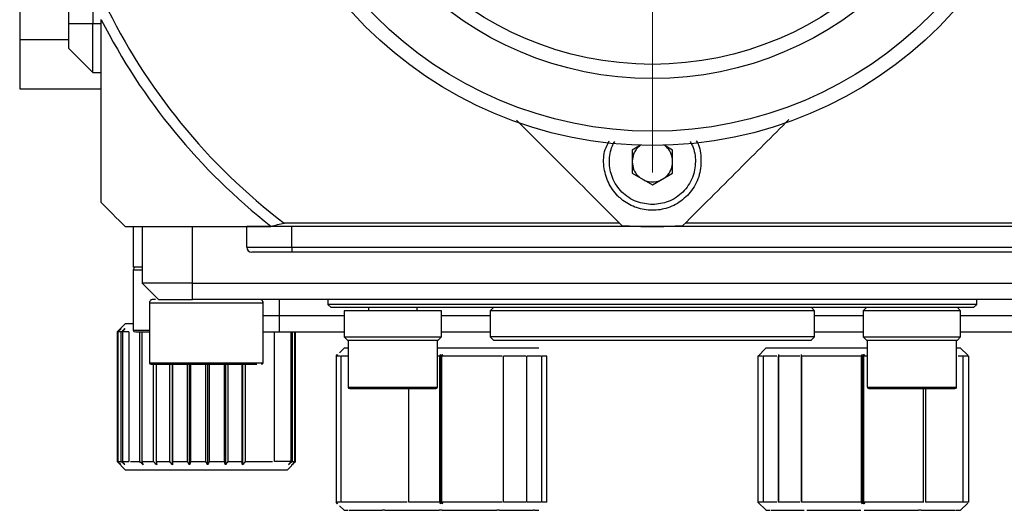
# Model space of a CAD drawing. Header units: inches. Extents: x 2.7 to 30.9, y 2.6 to 27.9.
# Tile 17 of 20: x 19 to 21.4, y 24.4 to 25.6. Entities that reach past the tile are written whole.
import ezdxf

# ---------------------------------------------------------------- set-up
doc = ezdxf.new("R2010")
doc.units = ezdxf.units.IN
doc.header["$MEASUREMENT"] = 0

# ---------------------------------------------------------------- blocks, each defined once
blk = doc.blocks.new('SW_CENTERMARKSYMBOL_8')
at = {"color": 0, "linetype": 'Continuous', "lineweight": 18}
for p, q in [((0, 0.2), (0, 1.0497)), ((0, 0), (0, 0.1)), ((-0.2, 0), (-1.0497, 0)), ((0, 0), (-0.1, 0)), ((0, 0), (0, -0.1)), ((0, 0), (0.1, 0)), ((0.2, 0), (1.0497, 0)), ((0, -0.2), (0, -1.0497))]:
    blk.add_line(p, q, dxfattribs=at)

msp = doc.modelspace()

# ---------------------------------------------------------------- linework, layer by layer
at = {"color": 7, "linetype": 'Continuous', "lineweight": 25}
for p, q in [((19.1407, 26.9993), (19.1407, 25.6213)), ((19.1997, 26.9993), (19.1997, 25.6213)), ((19.0226, 25.8379), (19.0226, 25.582)), ((19.1997, 25.6213), (19.1407, 25.6213)), ((19.1407, 25.6213), (19.1407, 25.5623)), ((19.2194, 25.6213), (19.1997, 25.6213)), ((19.1997, 25.5032), (19.1997, 25.6213)), ((19.0226, 25.582), (19.0226, 25.4638)), ((19.1407, 25.5623), (19.1997, 25.5032)), ((19.1997, 25.5032), (19.2194, 25.5032)), ((19.0226, 25.4638), (19.2194, 25.4638)), ((20.5291, 25.3265), (20.5091, 25.3149)), ((20.5091, 25.3149), (20.5091, 25.2584)), ((20.6069, 25.3149), (20.5869, 25.3265)), ((20.6069, 25.2584), (20.6069, 25.3149)), ((20.5091, 25.2584), (20.558, 25.2302)), ((20.558, 25.2302), (20.6069, 25.2584)), ((19.2982, 25.1292), (19.2982, 25.0308)), ((19.3198, 25.1292), (19.3198, 24.9914)), ((19.5737, 25.0792), (19.5737, 25.1292)), ((19.6323, 25.1292), (19.5737, 25.1292)), ((21.4836, 25.1292), (19.6323, 25.1292)), ((20.4785, 25.1371), (19.6648, 25.1371)), ((19.6831, 25.0792), (19.6831, 25.1292)), ((21.4512, 25.1371), (20.6375, 25.1371)), ((19.5737, 25.0792), (19.6831, 25.0792)), ((19.6831, 25.0667), (19.5862, 25.0667)), ((19.6831, 25.0792), (19.6831, 25.0667)), ((19.6831, 25.0792), (21.4329, 25.0792)), ((21.4329, 25.0667), (19.6831, 25.0667)), ((19.3198, 25.0308), (19.2982, 25.0308)), ((19.2982, 25.0229), (19.2982, 24.8772)), ((19.4419, 24.9914), (19.3198, 24.9914)), ((19.3198, 24.9914), (19.3592, 24.952)), ((19.4419, 24.952), (19.4419, 24.9914)), ((19.4419, 24.9914), (21.6741, 24.9914)), ((19.3375, 24.9469), (19.3375, 24.7985)), ((19.3522, 24.952), (19.3454, 24.952)), ((19.3592, 24.952), (19.4419, 24.952)), ((21.6741, 24.952), (19.4419, 24.952)), ((19.6131, 24.7985), (19.6131, 24.9469)), ((19.7706, 24.952), (19.7706, 24.9402)), ((21.3454, 24.9402), (21.3454, 24.952)), ((19.7706, 24.9402), (19.7785, 24.9324)), ((21.3454, 24.9402), (19.7706, 24.9402)), ((21.3375, 24.9324), (19.7785, 24.9324)), ((19.81, 24.9245), (19.81, 24.8615)), ((19.9281, 24.9245), (19.81, 24.9245)), ((19.869, 24.9324), (19.869, 24.9245)), ((20.0462, 24.9245), (19.9281, 24.9245)), ((19.9871, 24.9245), (19.9871, 24.9324)), ((20.0462, 24.8615), (20.0462, 24.9245)), ((20.1722, 24.9324), (20.1643, 24.9245)), ((20.1643, 24.9245), (20.1643, 24.8615)), ((20.558, 24.9245), (20.1643, 24.9245)), ((20.9517, 24.9245), (20.558, 24.9245)), ((20.9517, 24.9245), (20.9438, 24.9324)), ((20.9517, 24.8615), (20.9517, 24.9245)), ((21.0777, 24.9324), (21.0698, 24.9245)), ((21.0698, 24.9245), (21.0698, 24.8615)), ((21.1879, 24.9245), (21.0698, 24.9245)), ((21.306, 24.9245), (21.1879, 24.9245)), ((21.306, 24.9245), (21.2982, 24.9324)), ((21.306, 24.8615), (21.306, 24.9245)), ((21.3375, 24.9324), (21.3454, 24.9402)), ((19.6131, 24.9127), (19.6525, 24.9127)), ((19.6525, 24.9127), (19.81, 24.9127)), ((19.6525, 24.9127), (19.6525, 24.8733)), ((20.0462, 24.9127), (20.1643, 24.9127)), ((20.9517, 24.9127), (21.0698, 24.9127)), ((21.306, 24.9127), (21.4635, 24.9127)), ((19.2785, 24.893), (19.2588, 24.8733)), ((19.2982, 24.893), (19.2785, 24.893)), ((19.2588, 24.8733), (19.2588, 24.5583)), ((19.2599, 24.8733), (19.2588, 24.8733)), ((19.2599, 24.5583), (19.2599, 24.8733)), ((19.2692, 24.8733), (19.2608, 24.8733)), ((19.2608, 24.8733), (19.2608, 24.5583)), ((19.2692, 24.5583), (19.2692, 24.8733)), ((19.2874, 24.8733), (19.2717, 24.8733)), ((19.2717, 24.8733), (19.2717, 24.5583)), ((19.2874, 24.8733), (19.2874, 24.5583)), ((19.3139, 24.5583), (19.3139, 24.8733)), ((19.3193, 24.8733), (19.3193, 24.5583)), ((19.6131, 24.8733), (19.6525, 24.8733)), ((19.6409, 24.5583), (19.6409, 24.8733)), ((19.6525, 24.8733), (19.81, 24.8733)), ((19.681, 24.5583), (19.681, 24.8733)), ((19.6834, 24.8733), (19.6834, 24.5583)), ((19.6906, 24.5583), (19.6906, 24.8733)), ((19.6913, 24.8733), (19.6913, 24.5583)), ((19.6919, 24.5583), (19.6919, 24.8733)), ((19.81, 24.8615), (19.8178, 24.8536)), ((19.81, 24.8615), (19.9281, 24.8615)), ((19.8178, 24.8536), (19.9281, 24.8536)), ((19.8198, 24.8536), (19.8198, 24.7394)), ((19.9281, 24.8615), (20.0462, 24.8615)), ((19.9281, 24.8536), (20.0383, 24.8536)), ((20.0363, 24.7394), (20.0363, 24.8536)), ((20.0383, 24.8536), (20.0462, 24.8615)), ((20.0462, 24.8733), (20.1643, 24.8733)), ((20.1643, 24.8615), (20.1722, 24.8536)), ((20.9516, 24.8615), (20.1643, 24.8615)), ((20.1722, 24.8536), (20.1722, 24.8536)), ((20.1722, 24.8536), (20.5659, 24.8536)), ((20.5659, 24.8536), (20.9438, 24.8536)), ((20.9434, 24.8532), (20.9517, 24.8615)), ((20.9517, 24.8733), (21.0698, 24.8733)), ((21.0698, 24.8615), (21.0777, 24.8536)), ((21.0698, 24.8615), (21.1879, 24.8615)), ((21.0777, 24.8536), (21.2982, 24.8536)), ((21.0796, 24.8536), (21.0796, 24.7394)), ((21.1879, 24.8615), (21.306, 24.8615)), ((21.2962, 24.7394), (21.2962, 24.8536)), ((21.2982, 24.8536), (21.306, 24.8615)), ((21.306, 24.8733), (21.4635, 24.8733)), ((19.81, 24.8339), (19.7989, 24.8228)), ((19.8198, 24.8339), (19.81, 24.8339)), ((20.2824, 24.8339), (20.0363, 24.8339)), ((20.8336, 24.8339), (20.8136, 24.8139)), ((21.0796, 24.8339), (20.8336, 24.8339)), ((21.306, 24.8339), (21.2962, 24.8339)), ((21.3232, 24.8168), (21.306, 24.8339)), ((19.7903, 24.8142), (19.7942, 24.8182)), ((19.7942, 24.8182), (19.7903, 24.8142)), ((19.8015, 24.8142), (19.7903, 24.8142)), ((19.7903, 24.8142), (19.7903, 24.4599)), ((19.8198, 24.8142), (19.8029, 24.8142)), ((19.8029, 24.4599), (19.8029, 24.8142)), ((20.0419, 24.8142), (20.0363, 24.8142)), ((20.0419, 24.8142), (20.0442, 24.8182)), ((20.0419, 24.4599), (20.0419, 24.8142)), ((20.0442, 24.8182), (20.0464, 24.8142)), ((20.0442, 24.8182), (20.0442, 24.456)), ((20.1931, 24.8142), (20.0464, 24.8142)), ((20.0464, 24.8142), (20.0464, 24.4599)), ((20.0505, 24.8142), (20.0482, 24.8182)), ((20.2506, 24.8142), (20.1968, 24.8142)), ((20.1968, 24.4599), (20.1968, 24.8142)), ((20.2882, 24.8142), (20.2533, 24.8142)), ((20.2533, 24.4599), (20.2533, 24.8142)), ((20.3021, 24.8142), (20.2896, 24.8142)), ((20.2896, 24.4599), (20.2896, 24.8142)), ((20.3021, 24.4599), (20.3021, 24.8142)), ((20.8251, 24.8142), (20.8139, 24.8142)), ((20.8139, 24.8142), (20.8139, 24.4599)), ((20.8603, 24.8142), (20.8265, 24.8142)), ((20.8265, 24.8142), (20.8265, 24.4599)), ((20.9159, 24.8142), (20.8629, 24.8142)), ((20.8629, 24.8142), (20.8629, 24.4599)), ((20.8648, 24.4599), (20.8648, 24.8182)), ((21.0655, 24.8142), (20.9196, 24.8142)), ((20.9196, 24.8142), (20.9196, 24.4599)), ((20.9201, 24.4599), (20.9201, 24.8182)), ((21.0655, 24.8142), (21.0678, 24.8182)), ((21.0655, 24.4599), (21.0655, 24.8142)), ((21.0678, 24.8182), (21.07, 24.8142)), ((21.0678, 24.8182), (21.0678, 24.456)), ((21.0718, 24.8182), (21.0696, 24.8142)), ((21.07, 24.8142), (21.07, 24.4599)), ((21.0797, 24.8142), (21.07, 24.8142)), ((21.0741, 24.8142), (21.0718, 24.8182)), ((21.3118, 24.8142), (21.3, 24.8142)), ((21.3118, 24.4599), (21.3118, 24.8142)), ((21.3257, 24.8142), (21.3133, 24.8142)), ((21.3257, 24.4599), (21.3257, 24.8142)), ((19.3475, 24.5583), (19.3475, 24.7946)), ((19.3539, 24.7946), (19.3539, 24.5583)), ((19.3866, 24.5583), (19.3866, 24.7946)), ((19.3933, 24.5504), (19.3933, 24.7946)), ((19.3938, 24.7946), (19.3938, 24.5583)), ((19.4296, 24.5583), (19.4296, 24.7946)), ((19.435, 24.5504), (19.435, 24.7946)), ((19.4373, 24.7946), (19.4373, 24.5583)), ((19.4746, 24.5583), (19.4746, 24.7946)), ((19.4784, 24.7946), (19.4784, 24.5504)), ((19.4825, 24.7946), (19.4825, 24.5583)), ((19.5196, 24.5583), (19.5196, 24.7946)), ((19.5217, 24.7946), (19.5217, 24.5504)), ((19.5273, 24.7946), (19.5273, 24.5583)), ((19.5627, 24.5583), (19.5627, 24.7946)), ((19.563, 24.7946), (19.563, 24.5504)), ((19.5699, 24.7946), (19.5699, 24.5583)), ((19.9673, 24.4599), (19.9673, 24.7355)), ((21.2163, 24.4599), (21.2163, 24.7355)), ((21.2204, 24.7355), (21.2204, 24.4599)), ((19.2588, 24.5583), (19.2785, 24.5387)), ((19.2588, 24.5583), (19.2599, 24.5583)), ((19.2608, 24.5583), (19.2692, 24.5583)), ((19.2717, 24.5583), (19.2874, 24.5583)), ((19.2915, 24.5583), (19.3139, 24.5583)), ((19.3193, 24.5583), (19.3475, 24.5583)), ((19.3539, 24.5583), (19.3866, 24.5583)), ((19.3938, 24.5583), (19.4296, 24.5583)), ((19.4373, 24.5583), (19.4746, 24.5583)), ((19.4825, 24.5583), (19.5196, 24.5583)), ((19.5273, 24.5583), (19.5627, 24.5583)), ((19.5699, 24.5583), (19.6357, 24.5583)), ((19.681, 24.5583), (19.6409, 24.5583)), ((19.6722, 24.5387), (19.6919, 24.5583)), ((19.6834, 24.5583), (19.6906, 24.5583)), ((19.6913, 24.5583), (19.6919, 24.5583)), ((19.2785, 24.5387), (19.6722, 24.5387)), ((19.8015, 24.4599), (19.7903, 24.4599)), ((19.7903, 24.4599), (19.7942, 24.456)), ((19.7942, 24.456), (19.7903, 24.4599)), ((19.7989, 24.4513), (19.8101, 24.4401)), ((19.963, 24.4599), (19.8029, 24.4599)), ((20.0419, 24.4599), (19.9673, 24.4599)), ((20.0442, 24.456), (20.0419, 24.4599)), ((20.0464, 24.4599), (20.0442, 24.456)), ((20.1931, 24.4599), (20.0464, 24.4599)), ((20.0482, 24.456), (20.0505, 24.4599)), ((20.2506, 24.4599), (20.1968, 24.4599)), ((20.2882, 24.4599), (20.2533, 24.4599)), ((20.3021, 24.4599), (20.2896, 24.4599)), ((20.8139, 24.4599), (20.8337, 24.4401)), ((20.8251, 24.4599), (20.8139, 24.4599)), ((20.8603, 24.4599), (20.8265, 24.4599)), ((20.9159, 24.4599), (20.8629, 24.4599)), ((21.0655, 24.4599), (20.9196, 24.4599)), ((21.0678, 24.456), (21.0655, 24.4599)), ((21.07, 24.4599), (21.0678, 24.456)), ((21.0696, 24.4599), (21.0718, 24.456)), ((21.2167, 24.4599), (21.07, 24.4599)), ((21.0718, 24.456), (21.0741, 24.4599)), ((21.3118, 24.4599), (21.2204, 24.4599)), ((21.3059, 24.4401), (21.3232, 24.4574)), ((21.3257, 24.4599), (21.3133, 24.4599)), ((20.1867, 24.4402), (20.269, 24.4402)), ((21.2103, 24.4402), (21.2939, 24.4402))]:
    msp.add_line(p, q, dxfattribs=at)
at = {"color": 8, "linetype": 'Continuous', "lineweight": 25}
for p, q in [((19.1407, 25.582), (19.0226, 25.582)), ((19.4419, 24.9914), (19.4419, 25.1292)), ((19.3198, 25.0229), (19.2982, 25.0229)), ((19.6525, 24.952), (19.6525, 24.9127)), ((19.2982, 24.8772), (19.3375, 24.8772)), ((19.3375, 24.7985), (19.6131, 24.7985)), ((19.8198, 24.7394), (20.0363, 24.7394)), ((21.0796, 24.7394), (21.2962, 24.7394))]:
    msp.add_line(p, q, dxfattribs=at)
at = {"color": 7, "linetype": 'Continuous', "lineweight": 25}
for radius in [0.9843, 0.9497, 0.822, 0.7874]:
    msp.add_circle((20.558, 26.3103), radius, dxfattribs=at)
for centre, radius, start, end in [((20.558, 26.3103), 1.4746, 205.518, 232.7168), ((20.558, 26.3103), 1.5, 206.9142, 231.878), ((20.558, 26.3103), 1.1811, 266.4096, 273.5904), ((19.5862, 25.0792), 0.0125, 180, 270), ((19.306, 25.0229), 0.00787, 90, 180), ((19.3021, 24.8772), 0.00394, 180, 270), ((19.3415, 24.7985), 0.00394, 180, 270), ((19.6092, 24.7985), 0.00394, 270, 0), ((19.8237, 24.7394), 0.00394, 180, 270), ((20.0324, 24.7394), 0.00394, 270, 0), ((21.0836, 24.7394), 0.00394, 180, 270), ((21.2922, 24.7394), 0.00394, 270, 0)]:
    msp.add_arc(centre, radius, start, end, dxfattribs=at)
for points, knots in [([(19.2194, 25.6321), (19.2194, 25.5509), (19.2194, 25.4746), (19.2194, 25.3276), (19.2194, 25.257), (19.2194, 25.1883)], [0, 0, 0, 0, 0.5, 0.5, 1, 1, 1, 1]), ([(20.228, 25.3876), (20.2676, 25.348), (20.3535, 25.262), (20.4383, 25.1772), (20.484, 25.1315)], [0, 0, 0, 0, 0.460774, 1, 1, 1, 1]), ([(20.632, 25.1315), (20.677, 25.1766), (20.7623, 25.2619), (20.8488, 25.3483), (20.8895, 25.3891)], [0, 0, 0, 0, 0.528518, 1, 1, 1, 1]), ([(20.6646, 25.3372), (20.6648, 25.3369), (20.6729, 25.3254), (20.6772, 25.2963), (20.6746, 25.2547), (20.6556, 25.2158), (20.625, 25.1865), (20.5873, 25.1699), (20.5476, 25.1669), (20.51, 25.1765), (20.4867, 25.1915), (20.4661, 25.211), (20.4488, 25.2357), (20.4385, 25.2752), (20.4395, 25.3109), (20.4496, 25.33), (20.4532, 25.3368)], [0, 0, 0, 0, 0.002132, 0.090271, 0.181222, 0.271996, 0.359356, 0.442009, 0.520774, 0.597718, 0.675211, 0.689456, 0.775549, 0.861514, 0.950717, 1, 1, 1, 1]), ([(20.558, 25.1824), (20.5449, 25.1838), (20.5246, 25.1859), (20.5003, 25.1989), (20.4837, 25.2124), (20.4702, 25.229), (20.4575, 25.2533), (20.4514, 25.2865), (20.4563, 25.3173), (20.4645, 25.3322), (20.4665, 25.3357)], [0, 0, 0, 0, 0.182444, 0.281661, 0.380976, 0.480192, 0.579508, 0.761951, 0.944396, 1, 1, 1, 1]), ([(20.6497, 25.3354), (20.6515, 25.332), (20.6597, 25.3172), (20.6646, 25.2865), (20.6585, 25.2533), (20.6458, 25.229), (20.6323, 25.2124), (20.6157, 25.1989), (20.5914, 25.1859), (20.5711, 25.1838), (20.558, 25.1824)], [0, 0, 0, 0, 0.054083, 0.236821, 0.419559, 0.518935, 0.61841, 0.717787, 0.817262, 1, 1, 1, 1]), ([(20.5299, 25.327), (20.5276, 25.3252), (20.5226, 25.3215), (20.5166, 25.3139), (20.5107, 25.3029), (20.5097, 25.2939), (20.5091, 25.2882)], [0, 0, 0, 0, 0.190394, 0.409805, 0.629678, 1, 1, 1, 1]), ([(20.6069, 25.2882), (20.6063, 25.2939), (20.6053, 25.3029), (20.5994, 25.3139), (20.5934, 25.3215), (20.5884, 25.3252), (20.5861, 25.327)], [0, 0, 0, 0, 0.370421, 0.58989, 0.809822, 1, 1, 1, 1]), ([(20.5091, 25.2852), (20.5097, 25.2795), (20.5107, 25.2705), (20.5166, 25.2595), (20.5226, 25.2519), (20.5276, 25.2481), (20.5299, 25.2464)], [0, 0, 0, 0, 0.370421, 0.58989, 0.80982, 1, 1, 1, 1]), ([(20.5861, 25.2464), (20.5884, 25.2481), (20.5934, 25.2519), (20.5994, 25.2595), (20.6053, 25.2705), (20.6063, 25.2795), (20.6069, 25.2852)], [0, 0, 0, 0, 0.190395, 0.4098058, 0.629678, 1, 1, 1, 1]), ([(20.5351, 25.2434), (20.5367, 25.2425), (20.5437, 25.2386), (20.5517, 25.238), (20.558, 25.2375)], [0, 0, 0, 0, 0.2243304, 1, 1, 1, 1]), ([(20.558, 25.2375), (20.5643, 25.238), (20.5723, 25.2386), (20.5793, 25.2425), (20.5808, 25.2434)], [0, 0, 0, 0, 0.776464, 1, 1, 1, 1]), ([(19.2785, 25.1292), (19.3348, 25.1292), (19.3922, 25.1292), (19.5098, 25.1292), (19.57, 25.1292), (19.6323, 25.1292)], [0, 0, 0, 0, 0.5, 0.5, 1, 1, 1, 1]), ([(19.3454, 24.952), (19.3444, 24.9519), (19.3423, 24.9517), (19.3397, 24.9499), (19.3379, 24.9473), (19.3376, 24.9452), (19.3375, 24.9442)], [0, 0, 0, 0, 0.2497, 0.499643, 0.749771, 1, 1, 1, 1]), ([(19.6052, 24.952), (19.605, 24.952), (19.604, 24.952), (19.6022, 24.952), (19.6004, 24.952), (19.5977, 24.952), (19.5943, 24.952)], [5.8904862, 5.8904862, 5.8904862, 5.8904862, 6.0868358, 6.0868358, 6.0868358, 6.2831853, 6.2831853, 6.2831853, 6.2831853]), ([(19.6131, 24.9442), (19.613, 24.9452), (19.6128, 24.9473), (19.6109, 24.9499), (19.6083, 24.9517), (19.6062, 24.9519), (19.6052, 24.952)], [0, 0, 0, 0, 0.250229, 0.500357, 0.7503, 1, 1, 1, 1]), ([(19.3036, 24.8733), (19.3081, 24.8733), (19.3151, 24.8733), (19.33, 24.8733), (19.3372, 24.8733), (19.3375, 24.8733)], [0, 0, 0, 0, 0.635796, 0.981595, 1, 1, 1, 1]), ([(19.3415, 24.7946), (19.3404, 24.7946), (19.3502, 24.7946), (19.3881, 24.7946), (19.4151, 24.7946), (19.4759, 24.7946), (19.5077, 24.7946), (19.5634, 24.7946), (19.5854, 24.7946), (19.5979, 24.7946)], [0, 0, 0, 0, 0.25, 0.25, 0.5, 0.5, 0.75, 0.75, 1, 1, 1, 1]), ([(19.8237, 24.7355), (19.8237, 24.7355), (19.8705, 24.7355), (19.9857, 24.7355), (20.0324, 24.7355), (20.0324, 24.7355)], [0, 0, 0, 0, 0.5, 0.5, 1, 1, 1, 1]), ([(21.0836, 24.7355), (21.0836, 24.7355), (21.1303, 24.7355), (21.2455, 24.7355), (21.2922, 24.7355), (21.2922, 24.7355)], [0, 0, 0, 0, 0.5, 0.5, 1, 1, 1, 1]), ([(19.81, 24.4402), (19.81, 24.4402), (19.81, 24.4402), (19.8106, 24.4402), (19.8116, 24.4402), (19.813, 24.4402), (19.8148, 24.4402), (19.817, 24.4402), (19.8189, 24.4402), (19.8198, 24.4402)], [0, 0, 0, 0, 0.1435039, 0.2863617, 0.4288305, 0.5711694, 0.7136383, 0.8564961, 1, 1, 1, 1]), ([(19.8221, 24.4402), (19.8232, 24.4402), (19.8255, 24.4402), (19.8293, 24.4402), (19.8334, 24.4402), (19.838, 24.4402), (19.8429, 24.4402), (19.8482, 24.4402), (19.8553, 24.4402), (19.8645, 24.4402), (19.8763, 24.4402), (19.8889, 24.4402), (19.8981, 24.4402), (19.9026, 24.4402)], [0, 0, 0, 0, 0.071737, 0.143157, 0.214389, 0.285564, 0.35681, 0.428259, 0.500038, 0.625352, 0.749986, 0.874637, 1, 1, 1, 1]), ([(19.909, 24.4402), (19.9117, 24.4402), (19.9172, 24.4402), (19.9258, 24.4402), (19.9345, 24.4402), (19.9434, 24.4402), (19.9526, 24.4402), (19.9619, 24.4402), (19.9737, 24.4402), (19.9882, 24.4402), (20.0054, 24.4402), (20.0228, 24.4402), (20.0345, 24.4402), (20.0403, 24.4402)], [0, 0, 0, 0, 0.0717367, 0.1431569, 0.2143893, 0.2855638, 0.3568104, 0.4282588, 0.5000377, 0.6253518, 0.7499862, 0.874637, 1, 1, 1, 1]), ([(20.0482, 24.4402), (20.0516, 24.4402), (20.0583, 24.4402), (20.0683, 24.4402), (20.0783, 24.4402), (20.0881, 24.4402), (20.098, 24.4402), (20.1077, 24.4402), (20.1198, 24.4402), (20.134, 24.4402), (20.1501, 24.4402), (20.1656, 24.4402), (20.1754, 24.4402), (20.1803, 24.4402)], [0, 0, 0, 0, 0.0717367, 0.1431569, 0.2143893, 0.2855638, 0.3568104, 0.4282588, 0.5000377, 0.6253518, 0.7499862, 0.874637, 1, 1, 1, 1]), ([(20.2715, 24.4402), (20.2725, 24.4402), (20.2744, 24.4402), (20.2768, 24.4402), (20.2788, 24.4402), (20.2803, 24.4402), (20.2815, 24.4402), (20.2822, 24.4402), (20.2823, 24.4402), (20.2824, 24.4402)], [0, 0, 0, 0, 0.143504, 0.286362, 0.428831, 0.571169, 0.713638, 0.856496, 1, 1, 1, 1]), ([(20.8336, 24.4402), (20.8336, 24.4402), (20.8336, 24.4402), (20.8342, 24.4402), (20.8352, 24.4402), (20.8366, 24.4402), (20.8384, 24.4402), (20.8406, 24.4402), (20.8425, 24.4402), (20.8434, 24.4402)], [0, 0, 0, 0, 0.143504, 0.286362, 0.428831, 0.571169, 0.713638, 0.856496, 1, 1, 1, 1]), ([(20.8458, 24.4402), (20.8469, 24.4402), (20.8491, 24.4402), (20.8529, 24.4402), (20.857, 24.4402), (20.8616, 24.4402), (20.8665, 24.4402), (20.8718, 24.4402), (20.8789, 24.4402), (20.8881, 24.4402), (20.8999, 24.4402), (20.9125, 24.4402), (20.9217, 24.4402), (20.9263, 24.4402)], [0, 0, 0, 0, 0.071737, 0.143157, 0.214389, 0.285564, 0.35681, 0.428259, 0.500038, 0.625352, 0.749986, 0.874637, 1, 1, 1, 1]), ([(20.9326, 24.4402), (20.9354, 24.4402), (20.9409, 24.4402), (20.9494, 24.4402), (20.9581, 24.4402), (20.9671, 24.4402), (20.9762, 24.4402), (20.9855, 24.4402), (20.9973, 24.4402), (21.0118, 24.4402), (21.029, 24.4402), (21.0464, 24.4402), (21.0581, 24.4402), (21.064, 24.4402)], [0, 0, 0, 0, 0.071737, 0.143157, 0.214389, 0.285564, 0.35681, 0.428259, 0.500038, 0.625352, 0.749986, 0.874637, 1, 1, 1, 1]), ([(20.9752, 24.4403), (20.9752, 24.4403), (20.9753, 24.4403), (20.9749, 24.4403), (20.9746, 24.4403)], [0, 0, 0, 0, 0.3517297, 1, 1, 1, 1]), ([(21.0718, 24.4402), (21.0752, 24.4402), (21.0819, 24.4402), (21.0919, 24.4402), (21.1019, 24.4402), (21.1118, 24.4402), (21.1216, 24.4402), (21.1313, 24.4402), (21.1434, 24.4402), (21.1576, 24.4402), (21.1737, 24.4402), (21.1892, 24.4402), (21.199, 24.4402), (21.2039, 24.4402)], [0, 0, 0, 0, 0.071737, 0.143157, 0.214389, 0.285564, 0.35681, 0.428259, 0.500038, 0.625352, 0.749986, 0.874637, 1, 1, 1, 1]), ([(21.2951, 24.4402), (21.2961, 24.4402), (21.298, 24.4402), (21.3004, 24.4402), (21.3024, 24.4402), (21.3039, 24.4402), (21.3051, 24.4402), (21.3058, 24.4402), (21.306, 24.4402), (21.306, 24.4402)], [0, 0, 0, 0, 0.143504, 0.286362, 0.428831, 0.571169, 0.713638, 0.856496, 1, 1, 1, 1])]:
    msp.add_open_spline(points, degree=3, knots=knots, dxfattribs=at)
for points in [[(19.2194, 25.1883), (19.239, 25.1687), (19.2587, 25.149), (19.2785, 25.1292)], [(19.632, 25.1303), (19.6429, 25.1325), (19.6538, 25.1348), (19.6648, 25.1371)], [(19.6323, 25.1292), (19.6322, 25.1296), (19.6321, 25.1299), (19.632, 25.1303)], [(19.2599, 24.8733), (19.2627, 24.8759), (19.2654, 24.8786), (19.2682, 24.8812)], [(19.2682, 24.8812), (19.2657, 24.8786), (19.2633, 24.8759), (19.2608, 24.8733)], [(19.2692, 24.8733), (19.2721, 24.8759), (19.275, 24.8786), (19.2779, 24.8812)], [(19.2779, 24.8812), (19.2758, 24.8786), (19.2738, 24.8759), (19.2717, 24.8733)], [(19.2682, 24.5504), (19.2654, 24.5531), (19.2627, 24.5557), (19.2599, 24.5583)], [(19.2608, 24.5583), (19.2633, 24.5557), (19.2657, 24.5531), (19.2682, 24.5504)], [(19.2779, 24.5504), (19.275, 24.5531), (19.2721, 24.5557), (19.2692, 24.5583)], [(19.2717, 24.5583), (19.2738, 24.5557), (19.2758, 24.5531), (19.2779, 24.5504)], [(19.3224, 24.5504), (19.3195, 24.5531), (19.3167, 24.5557), (19.3139, 24.5583)], [(19.3193, 24.5583), (19.3203, 24.5557), (19.3213, 24.5531), (19.3224, 24.5504)], [(19.3552, 24.5504), (19.3526, 24.5531), (19.35, 24.5557), (19.3475, 24.5583)], [(19.3539, 24.5583), (19.3543, 24.5557), (19.3548, 24.5531), (19.3552, 24.5504)], [(19.3933, 24.5504), (19.3911, 24.5531), (19.3888, 24.5557), (19.3866, 24.5583)], [(19.3938, 24.5583), (19.3936, 24.5557), (19.3935, 24.5531), (19.3933, 24.5504)], [(19.435, 24.5504), (19.4332, 24.5531), (19.4314, 24.5557), (19.4296, 24.5583)], [(19.4373, 24.5583), (19.4365, 24.5557), (19.4358, 24.5531), (19.435, 24.5504)], [(19.4784, 24.5504), (19.4771, 24.5531), (19.4759, 24.5557), (19.4746, 24.5583)], [(19.4825, 24.5583), (19.4811, 24.5557), (19.4798, 24.5531), (19.4784, 24.5504)], [(19.5217, 24.5504), (19.521, 24.5531), (19.5203, 24.5557), (19.5196, 24.5583)], [(19.5273, 24.5583), (19.5254, 24.5557), (19.5236, 24.5531), (19.5217, 24.5504)], [(19.563, 24.5504), (19.5629, 24.5531), (19.5628, 24.5557), (19.5627, 24.5583)], [(19.5699, 24.5583), (19.5676, 24.5557), (19.5653, 24.5531), (19.563, 24.5504)], [(19.6834, 24.5583), (19.6805, 24.5557), (19.6776, 24.5531), (19.6747, 24.5504)], [(19.6747, 24.5504), (19.6768, 24.5531), (19.6789, 24.5557), (19.681, 24.5583)], [(19.6913, 24.5583), (19.6886, 24.5557), (19.6858, 24.5531), (19.6831, 24.5504)], [(19.6831, 24.5504), (19.6856, 24.5531), (19.6881, 24.5557), (19.6906, 24.5583)], [(19.909, 24.4403), (19.9079, 24.4403), (19.9058, 24.4403), (19.9037, 24.4403), (19.9026, 24.4403)], [(20.0482, 24.4403), (20.0469, 24.4403), (20.0443, 24.4403), (20.0417, 24.4403), (20.0403, 24.4403)], [(20.1867, 24.4403), (20.1856, 24.4403), (20.1835, 24.4403), (20.1814, 24.4403), (20.1803, 24.4403)], [(20.2715, 24.4403), (20.2711, 24.4403), (20.2703, 24.4403), (20.2694, 24.4403), (20.269, 24.4403)], [(21.2103, 24.4403), (21.2092, 24.4403), (21.2071, 24.4403), (21.205, 24.4403), (21.2039, 24.4403)]]:
    msp.add_open_spline(points, degree=3, dxfattribs=at)
at = {"color": 8, "linetype": 'Continuous', "lineweight": 25}
for points, knots in [([(19.338, 24.9442), (19.3397, 24.9442), (19.3431, 24.9442), (19.3736, 24.9442), (19.4185, 24.9442), (19.4725, 24.9442), (19.5265, 24.9442), (19.5741, 24.9442), (19.5924, 24.9442), (19.6015, 24.9442)], [0, 0, 0, 0, 0.136545, 0.280454, 0.424363, 0.568273, 0.712182, 0.856091, 1, 1, 1, 1]), ([(19.6015, 24.9442), (19.6087, 24.9442), (19.6163, 24.9442), (19.6128, 24.9442), (19.6126, 24.9442)], [0, 0, 0, 0, 0.951322, 1, 1, 1, 1])]:
    msp.add_open_spline(points, degree=3, knots=knots, dxfattribs=at)

# ---------------------------------------------------------------- block references
at = {"color": 7, "linetype": 'Continuous', "lineweight": 18}
msp.add_blockref('SW_CENTERMARKSYMBOL_8', (20.558, 26.3103), dxfattribs=at)

doc.saveas('drawing.dxf')
